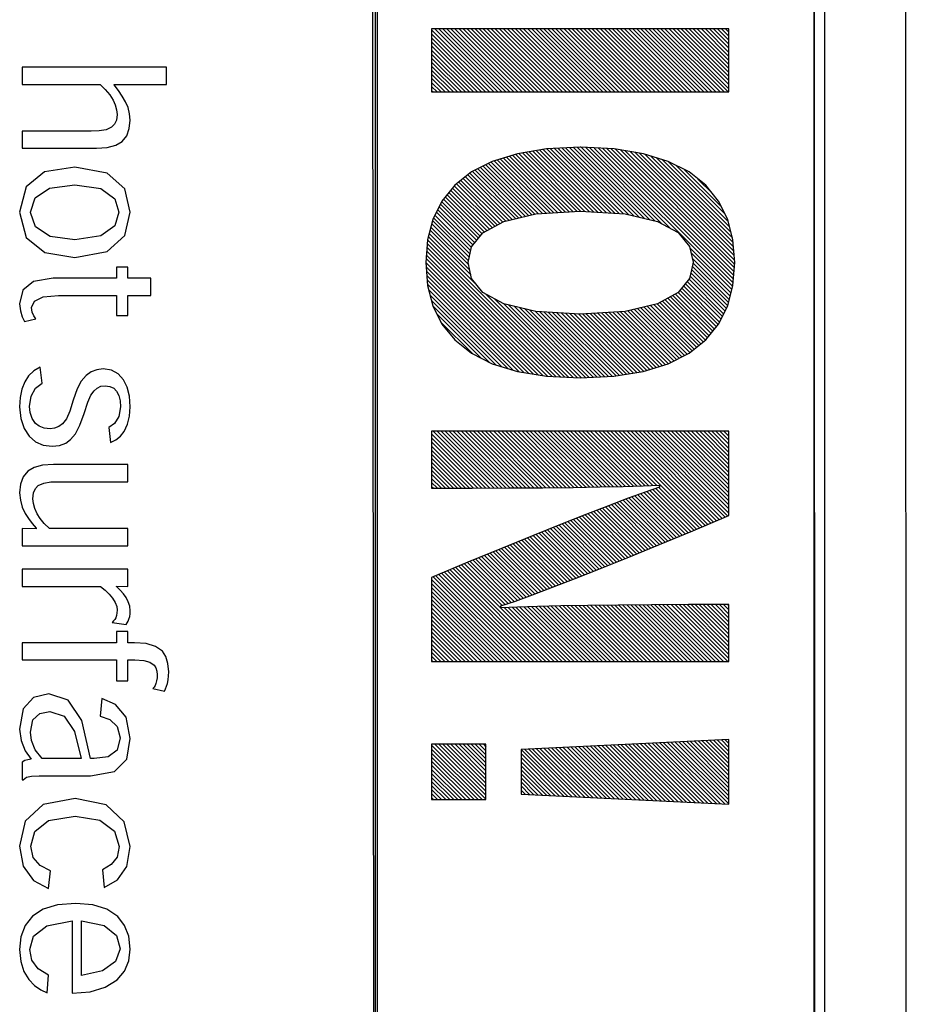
# Model space of a CAD drawing. Extents: x -841 to -216, y -127 to 601.
# Tile 86 of 201: x -401 to -392, y 177 to 188. Entities that reach past the tile are written whole.
import ezdxf

# ---------------------------------------------------------------- set-up
doc = ezdxf.new("R2010")
doc.units = 0
doc.header["$LTSCALE"] = 23.1
doc.layers.add('HEATSINK_AM_0', color=7, linetype='CONTINUOUS')

msp = doc.modelspace()

# ---------------------------------------------------------------- linework, layer by layer
at = {"layer": 'HEATSINK_AM_0', "color": 7}
for p, q in [((-391.758, 160.899), (-391.765, 207.399)), ((-397.568, 161.896), (-397.612, 206.405)), ((-397.568, 206.399), (-397.568, 161.896)), ((-397.548, 206.357), (-397.548, 161.853)), ((-392.758, 161.899), (-392.765, 206.399)), ((-392.765, 161.896), (-392.765, 206.399)), ((-392.653, 206.405), (-392.653, 161.895)), ((-393.699, 187.507), (-396.951, 187.507)), ((-396.951, 187.507), (-396.951, 186.817)), ((-396.951, 187.497), (-396.271, 186.817)), ((-396.917, 187.507), (-396.227, 186.817)), ((-396.872, 187.507), (-396.183, 186.817)), ((-396.828, 187.507), (-396.139, 186.817)), ((-396.784, 187.507), (-396.095, 186.817)), ((-396.74, 187.507), (-396.05, 186.817)), ((-396.696, 187.507), (-396.006, 186.817)), ((-396.651, 187.507), (-395.962, 186.817)), ((-396.607, 187.507), (-395.918, 186.817)), ((-396.563, 187.507), (-395.874, 186.817)), ((-396.519, 187.507), (-395.829, 186.817)), ((-396.475, 187.507), (-395.785, 186.817)), ((-396.43, 187.507), (-395.741, 186.817)), ((-396.386, 187.507), (-395.697, 186.817)), ((-396.342, 187.507), (-395.653, 186.817)), ((-396.298, 187.507), (-395.608, 186.817)), ((-396.254, 187.507), (-395.564, 186.817)), ((-396.21, 187.507), (-395.52, 186.817)), ((-396.165, 187.507), (-395.476, 186.817)), ((-396.121, 187.507), (-395.432, 186.817)), ((-396.077, 187.507), (-395.387, 186.817)), ((-396.033, 187.507), (-395.343, 186.817)), ((-395.989, 187.507), (-395.299, 186.817)), ((-395.944, 187.507), (-395.255, 186.817)), ((-395.9, 187.507), (-395.211, 186.817)), ((-395.856, 187.507), (-395.166, 186.817)), ((-395.812, 187.507), (-395.122, 186.817)), ((-395.768, 187.507), (-395.078, 186.817)), ((-395.723, 187.507), (-395.034, 186.817)), ((-395.679, 187.507), (-394.99, 186.817)), ((-395.635, 187.507), (-394.945, 186.817)), ((-395.591, 187.507), (-394.901, 186.817)), ((-395.547, 187.507), (-394.857, 186.817)), ((-395.502, 187.507), (-394.813, 186.817)), ((-395.458, 187.507), (-394.769, 186.817)), ((-395.414, 187.507), (-394.725, 186.817)), ((-395.37, 187.507), (-394.68, 186.817)), ((-395.326, 187.507), (-394.636, 186.817)), ((-395.281, 187.507), (-394.592, 186.817)), ((-395.237, 187.507), (-394.548, 186.817)), ((-395.193, 187.507), (-394.504, 186.817)), ((-395.149, 187.507), (-394.459, 186.817)), ((-395.105, 187.507), (-394.415, 186.817)), ((-395.06, 187.507), (-394.371, 186.817)), ((-395.016, 187.507), (-394.327, 186.817)), ((-394.972, 187.507), (-394.283, 186.817)), ((-394.928, 187.507), (-394.238, 186.817)), ((-394.884, 187.507), (-394.194, 186.817)), ((-394.839, 187.507), (-394.15, 186.817)), ((-394.795, 187.507), (-394.106, 186.817)), ((-394.751, 187.507), (-394.062, 186.817)), ((-394.707, 187.507), (-394.017, 186.817)), ((-394.663, 187.507), (-393.973, 186.817)), ((-394.619, 187.507), (-393.929, 186.817)), ((-394.574, 187.507), (-393.885, 186.817)), ((-394.53, 187.507), (-393.841, 186.817)), ((-394.486, 187.507), (-393.796, 186.817)), ((-394.442, 187.507), (-393.752, 186.817)), ((-394.398, 187.507), (-393.708, 186.817)), ((-394.353, 187.507), (-393.699, 186.853)), ((-394.309, 187.507), (-393.699, 186.897)), ((-394.265, 187.507), (-393.699, 186.941)), ((-394.221, 187.507), (-393.699, 186.985)), ((-394.177, 187.507), (-393.699, 187.03)), ((-394.132, 187.507), (-393.699, 187.074)), ((-394.088, 187.507), (-393.699, 187.118)), ((-394.044, 187.507), (-393.699, 187.162)), ((-394, 187.507), (-393.699, 187.206)), ((-393.956, 187.507), (-393.699, 187.25)), ((-393.911, 187.507), (-393.699, 187.295)), ((-393.867, 187.507), (-393.699, 187.339)), ((-393.823, 187.507), (-393.699, 187.383)), ((-393.779, 187.507), (-393.699, 187.427)), ((-393.735, 187.507), (-393.699, 187.471)), ((-393.699, 186.817), (-393.699, 187.507)), ((-396.951, 187.453), (-396.316, 186.817)), ((-396.951, 187.409), (-396.36, 186.817)), ((-396.951, 187.364), (-396.404, 186.817)), ((-396.951, 187.32), (-396.448, 186.817)), ((-396.951, 187.276), (-396.492, 186.817)), ((-396.951, 187.232), (-396.536, 186.817)), ((-396.951, 187.188), (-396.581, 186.817)), ((-399.85, 187.087), (-401.431, 187.087)), ((-401.431, 187.087), (-401.431, 186.9)), ((-399.85, 186.9), (-399.85, 187.087)), ((-396.951, 187.143), (-396.625, 186.817)), ((-396.951, 187.099), (-396.669, 186.817)), ((-396.951, 187.055), (-396.713, 186.817)), ((-396.951, 187.011), (-396.757, 186.817)), ((-396.951, 186.967), (-396.802, 186.817)), ((-401.431, 186.9), (-400.578, 186.9)), ((-400.578, 186.9), (-400.522, 186.845)), ((-400.522, 186.845), (-400.473, 186.785)), ((-400.423, 186.9), (-399.85, 186.9)), ((-400.423, 186.894), (-400.423, 186.9)), ((-400.377, 186.834), (-400.423, 186.894)), ((-400.335, 186.772), (-400.377, 186.834)), ((-396.951, 186.922), (-396.846, 186.817)), ((-396.951, 186.878), (-396.89, 186.817)), ((-396.951, 186.834), (-396.934, 186.817)), ((-400.473, 186.785), (-400.436, 186.727)), ((-400.436, 186.727), (-400.412, 186.675)), ((-400.3, 186.709), (-400.335, 186.772)), ((-396.951, 186.817), (-393.699, 186.817)), ((-400.412, 186.675), (-400.397, 186.623)), ((-400.397, 186.623), (-400.392, 186.571)), ((-400.272, 186.646), (-400.3, 186.709)), ((-400.255, 186.579), (-400.272, 186.646)), ((-400.4, 186.51), (-400.421, 186.464)), ((-400.392, 186.571), (-400.4, 186.51)), ((-400.258, 186.416), (-400.248, 186.51)), ((-400.248, 186.51), (-400.255, 186.579)), ((-400.512, 186.404), (-400.589, 186.392)), ((-400.452, 186.431), (-400.512, 186.404)), ((-400.421, 186.464), (-400.452, 186.431)), ((-400.287, 186.336), (-400.258, 186.416)), ((-400.676, 186.389), (-401.431, 186.389)), ((-401.431, 186.389), (-401.431, 186.201)), ((-400.589, 186.392), (-400.676, 186.389)), ((-400.338, 186.275), (-400.287, 186.336)), ((-401.431, 186.201), (-400.618, 186.201)), ((-400.618, 186.201), (-400.499, 186.209)), ((-400.499, 186.209), (-400.407, 186.234)), ((-400.407, 186.234), (-400.338, 186.275)), ((-395.693, 186.194), (-396.013, 186.142)), ((-395.73, 186.188), (-395.039, 185.497)), ((-395.325, 186.212), (-395.693, 186.194)), ((-395.692, 186.194), (-394.992, 185.494)), ((-395.65, 186.196), (-394.945, 185.491)), ((-395.608, 186.198), (-394.898, 185.488)), ((-395.566, 186.2), (-394.851, 185.485)), ((-395.523, 186.202), (-394.798, 185.476)), ((-395.481, 186.204), (-394.74, 185.463)), ((-395.439, 186.206), (-394.682, 185.449)), ((-395.397, 186.208), (-394.625, 185.436)), ((-395.355, 186.21), (-394.567, 185.422)), ((-395.32, 186.212), (-395.325, 186.212)), ((-394.953, 186.194), (-395.32, 186.212)), ((-395.312, 186.211), (-394.509, 185.409)), ((-395.265, 186.209), (-394.432, 185.376)), ((-395.219, 186.207), (-394.337, 185.325)), ((-395.172, 186.204), (-393.657, 184.69)), ((-395.126, 186.202), (-393.652, 184.729)), ((-395.079, 186.2), (-393.649, 184.77)), ((-395.033, 186.198), (-393.646, 184.811)), ((-394.987, 186.196), (-393.643, 184.852)), ((-394.634, 186.142), (-394.953, 186.194)), ((-394.938, 186.192), (-393.639, 184.893)), ((-394.886, 186.183), (-393.636, 184.934)), ((-396.013, 186.142), (-396.287, 186.058)), ((-396.201, 186.084), (-395.613, 185.496)), ((-396.167, 186.095), (-395.572, 185.499)), ((-396.133, 186.105), (-395.53, 185.501)), ((-396.1, 186.115), (-395.488, 185.504)), ((-396.066, 186.126), (-395.447, 185.507)), ((-396.032, 186.136), (-395.405, 185.509)), ((-395.997, 186.145), (-395.363, 185.512)), ((-395.958, 186.151), (-395.321, 185.514)), ((-395.92, 186.157), (-395.274, 185.511)), ((-395.882, 186.163), (-395.227, 185.508)), ((-395.844, 186.169), (-395.18, 185.505)), ((-395.806, 186.176), (-395.133, 185.503)), ((-395.768, 186.182), (-395.086, 185.5)), ((-394.833, 186.174), (-393.637, 184.979)), ((-394.78, 186.166), (-393.641, 185.027)), ((-394.727, 186.157), (-393.645, 185.075)), ((-394.675, 186.149), (-393.648, 185.122)), ((-394.362, 186.058), (-394.634, 186.142)), ((-394.619, 186.138), (-393.652, 185.17)), ((-394.555, 186.118), (-393.66, 185.223)), ((-394.491, 186.098), (-393.676, 185.283)), ((-394.427, 186.078), (-393.691, 185.342)), ((-400.853, 185.995), (-401.185, 185.942)), ((-400.5, 185.93), (-400.853, 185.995)), ((-396.287, 186.058), (-396.515, 185.942)), ((-396.447, 185.976), (-395.927, 185.457)), ((-396.417, 185.991), (-395.892, 185.465)), ((-396.388, 186.006), (-395.856, 185.474)), ((-396.359, 186.021), (-395.82, 185.482)), ((-396.33, 186.036), (-395.78, 185.486)), ((-396.3, 186.051), (-395.738, 185.489)), ((-396.268, 186.063), (-395.697, 185.491)), ((-396.235, 186.074), (-395.655, 185.494)), ((-394.363, 186.058), (-393.707, 185.402)), ((-394.134, 185.942), (-394.362, 186.058)), ((-394.274, 186.013), (-393.74, 185.479)), ((-394.184, 185.967), (-393.783, 185.566)), ((-401.185, 185.942), (-401.388, 185.778)), ((-400.307, 185.756), (-400.5, 185.93)), ((-396.515, 185.942), (-396.698, 185.797)), ((-396.606, 185.87), (-396.142, 185.406)), ((-396.581, 185.89), (-396.106, 185.415)), ((-396.556, 185.909), (-396.071, 185.423)), ((-396.532, 185.929), (-396.035, 185.432)), ((-396.505, 185.947), (-395.999, 185.44)), ((-396.476, 185.962), (-395.963, 185.449)), ((-393.951, 185.797), (-394.134, 185.942)), ((-394.037, 185.865), (-393.876, 185.703)), ((-401.388, 185.778), (-401.458, 185.501)), ((-401.289, 185.659), (-401.133, 185.764)), ((-401.133, 185.764), (-400.855, 185.803)), ((-400.855, 185.803), (-400.571, 185.76)), ((-400.571, 185.76), (-400.418, 185.65)), ((-400.248, 185.501), (-400.307, 185.756)), ((-396.698, 185.797), (-396.839, 185.624)), ((-396.723, 185.766), (-396.289, 185.333)), ((-396.703, 185.791), (-396.26, 185.348)), ((-396.68, 185.811), (-396.232, 185.364)), ((-396.655, 185.831), (-396.203, 185.379)), ((-396.63, 185.85), (-396.174, 185.395)), ((-393.811, 185.624), (-393.951, 185.797)), ((-401.339, 185.501), (-401.289, 185.659)), ((-400.418, 185.65), (-400.372, 185.501)), ((-396.822, 185.644), (-396.419, 185.241)), ((-396.802, 185.669), (-396.399, 185.266)), ((-396.782, 185.693), (-396.375, 185.286)), ((-396.762, 185.718), (-396.346, 185.301)), ((-396.743, 185.742), (-396.318, 185.317)), ((-396.839, 185.624), (-396.938, 185.424)), ((-396.87, 185.56), (-396.478, 185.168)), ((-396.855, 185.59), (-396.458, 185.192)), ((-396.841, 185.619), (-396.438, 185.217)), ((-393.712, 185.424), (-393.811, 185.624)), ((-401.458, 185.501), (-401.387, 185.227)), ((-401.339, 185.499), (-401.339, 185.501)), ((-401.285, 185.342), (-401.339, 185.499)), ((-400.372, 185.501), (-400.417, 185.353)), ((-400.307, 185.247), (-400.248, 185.501)), ((-396.929, 185.442), (-396.53, 185.043)), ((-396.914, 185.471), (-396.522, 185.08)), ((-396.899, 185.501), (-396.514, 185.116)), ((-396.885, 185.53), (-396.497, 185.143)), ((-396.161, 185.402), (-395.812, 185.484)), ((-395.812, 185.484), (-395.324, 185.514)), ((-395.324, 185.514), (-394.832, 185.484)), ((-394.832, 185.484), (-394.481, 185.402)), ((-401.125, 185.238), (-401.285, 185.342)), ((-400.417, 185.353), (-400.571, 185.243)), ((-396.938, 185.424), (-396.996, 185.199)), ((-396.959, 185.34), (-396.544, 184.925)), ((-396.95, 185.375), (-396.546, 184.97)), ((-396.941, 185.41), (-396.538, 185.007)), ((-396.389, 185.278), (-396.161, 185.402)), ((-394.481, 185.402), (-394.252, 185.279)), ((-393.654, 185.199), (-393.712, 185.424)), ((-401.387, 185.227), (-401.182, 185.063)), ((-400.855, 185.2), (-401.125, 185.238)), ((-400.571, 185.243), (-400.855, 185.2)), ((-400.5, 185.073), (-400.307, 185.247)), ((-396.987, 185.235), (-396.445, 184.692)), ((-396.978, 185.27), (-396.52, 184.812)), ((-396.968, 185.305), (-396.532, 184.869)), ((-396.513, 185.124), (-396.389, 185.278)), ((-394.252, 185.279), (-394.128, 185.127)), ((-396.996, 185.199), (-397.015, 184.951)), ((-397.002, 185.118), (-395.587, 183.702)), ((-396.999, 185.159), (-395.541, 183.7)), ((-396.996, 185.2), (-395.494, 183.698)), ((-396.55, 184.951), (-396.513, 185.124)), ((-394.128, 185.127), (-394.091, 184.955)), ((-394.126, 185.114), (-393.667, 184.655)), ((-393.635, 184.951), (-393.654, 185.199)), ((-401.182, 185.063), (-400.855, 185.008)), ((-400.855, 185.008), (-400.853, 185.008)), ((-400.853, 185.008), (-400.5, 185.073)), ((-397.009, 185.036), (-395.68, 183.707)), ((-397.005, 185.077), (-395.633, 183.705)), ((-394.113, 185.057), (-393.676, 184.62)), ((-394.101, 185), (-393.685, 184.584)), ((-400.274, 184.901), (-400.4, 184.901)), ((-400.4, 184.901), (-400.4, 184.779)), ((-400.274, 184.779), (-400.274, 184.901)), ((-397.015, 184.953), (-395.784, 183.722)), ((-397.015, 184.951), (-396.996, 184.702)), ((-397.012, 184.995), (-395.731, 183.714)), ((-397.012, 184.906), (-395.836, 183.731)), ((-396.513, 184.777), (-396.55, 184.951)), ((-394.091, 184.951), (-394.128, 184.777)), ((-394.1, 184.911), (-393.703, 184.514)), ((-394.093, 184.948), (-393.694, 184.549)), ((-394.091, 184.955), (-394.091, 184.951)), ((-393.654, 184.702), (-393.635, 184.951)), ((-397.008, 184.858), (-395.889, 183.739)), ((-397.004, 184.81), (-395.942, 183.748)), ((-394.123, 184.802), (-393.741, 184.42)), ((-394.116, 184.838), (-393.726, 184.449)), ((-394.108, 184.875), (-393.712, 184.479)), ((-401.305, 184.745), (-401.422, 184.649)), ((-401.091, 184.779), (-401.305, 184.745)), ((-400.4, 184.779), (-401.091, 184.779)), ((-400.023, 184.779), (-400.274, 184.779)), ((-400.023, 184.591), (-400.023, 184.779)), ((-397.001, 184.762), (-395.994, 183.756)), ((-396.997, 184.715), (-396.054, 183.772)), ((-396.996, 184.702), (-396.938, 184.478)), ((-396.389, 184.623), (-396.513, 184.777)), ((-394.128, 184.777), (-394.252, 184.623)), ((-394.194, 184.696), (-393.8, 184.301)), ((-394.174, 184.72), (-393.785, 184.331)), ((-394.154, 184.745), (-393.77, 184.361)), ((-394.135, 184.769), (-393.756, 184.39)), ((-393.712, 184.478), (-393.654, 184.702)), ((-401.422, 184.649), (-401.458, 184.499)), ((-401.296, 184.53), (-401.199, 184.575)), ((-401.199, 184.575), (-401.033, 184.591)), ((-401.033, 184.591), (-400.4, 184.591)), ((-400.4, 184.591), (-400.4, 184.373)), ((-400.274, 184.591), (-400.023, 184.591)), ((-400.274, 184.373), (-400.274, 184.591)), ((-396.984, 184.658), (-396.118, 183.792)), ((-396.969, 184.598), (-396.182, 183.812)), ((-396.161, 184.499), (-396.389, 184.623)), ((-396.359, 184.607), (-395.448, 183.696)), ((-394.252, 184.623), (-394.481, 184.499)), ((-394.339, 184.576), (-393.914, 184.151)), ((-394.311, 184.592), (-393.894, 184.175)), ((-394.282, 184.607), (-393.875, 184.2)), ((-394.253, 184.623), (-393.855, 184.224)), ((-394.233, 184.647), (-393.835, 184.249)), ((-394.214, 184.671), (-393.815, 184.273)), ((-401.458, 184.499), (-401.449, 184.422)), ((-401.328, 184.459), (-401.296, 184.53)), ((-396.953, 184.538), (-396.246, 183.831)), ((-396.938, 184.479), (-396.32, 183.861)), ((-396.938, 184.478), (-396.839, 184.278)), ((-396.262, 184.554), (-395.401, 183.694)), ((-396.165, 184.502), (-395.355, 183.691)), ((-395.812, 184.417), (-396.161, 184.499)), ((-396.106, 184.486), (-395.31, 183.691)), ((-396.048, 184.473), (-395.268, 183.693)), ((-395.99, 184.459), (-395.226, 183.695)), ((-394.481, 184.499), (-394.832, 184.417)), ((-394.626, 184.465), (-394.127, 183.966)), ((-394.591, 184.474), (-394.102, 183.985)), ((-394.555, 184.482), (-394.078, 184.005)), ((-394.519, 184.491), (-394.053, 184.025)), ((-394.483, 184.499), (-394.028, 184.044)), ((-394.454, 184.514), (-394.004, 184.064)), ((-394.425, 184.53), (-393.979, 184.083)), ((-394.397, 184.545), (-393.954, 184.103)), ((-394.368, 184.561), (-393.934, 184.127)), ((-393.811, 184.278), (-393.712, 184.478)), ((-401.449, 184.422), (-401.43, 184.358)), ((-401.43, 184.358), (-401.406, 184.305)), ((-401.32, 184.409), (-401.328, 184.459)), ((-401.302, 184.368), (-401.32, 184.409)), ((-401.282, 184.337), (-401.302, 184.368)), ((-400.4, 184.373), (-400.274, 184.373)), ((-396.895, 184.392), (-396.409, 183.906)), ((-395.932, 184.446), (-395.184, 183.697)), ((-395.875, 184.432), (-395.141, 183.699)), ((-395.817, 184.418), (-395.099, 183.701)), ((-395.324, 184.387), (-395.812, 184.417)), ((-395.769, 184.415), (-395.057, 183.703)), ((-395.722, 184.412), (-395.015, 183.705)), ((-395.675, 184.409), (-394.973, 183.707)), ((-395.628, 184.406), (-394.933, 183.711)), ((-395.581, 184.403), (-394.895, 183.717)), ((-395.534, 184.4), (-394.857, 183.724)), ((-395.486, 184.397), (-394.819, 183.73)), ((-395.439, 184.394), (-394.781, 183.736)), ((-395.392, 184.392), (-394.743, 183.742)), ((-395.345, 184.389), (-394.705, 183.748)), ((-394.832, 184.417), (-395.324, 184.387)), ((-395.301, 184.389), (-394.667, 183.754)), ((-395.259, 184.391), (-394.63, 183.761)), ((-395.218, 184.394), (-394.596, 183.772)), ((-395.176, 184.396), (-394.562, 183.782)), ((-395.134, 184.399), (-394.528, 183.793)), ((-395.093, 184.401), (-394.495, 183.803)), ((-395.051, 184.404), (-394.461, 183.814)), ((-395.009, 184.406), (-394.427, 183.824)), ((-394.968, 184.409), (-394.393, 183.834)), ((-394.926, 184.412), (-394.36, 183.845)), ((-394.884, 184.414), (-394.331, 183.86)), ((-394.843, 184.417), (-394.301, 183.875)), ((-394.806, 184.423), (-394.272, 183.89)), ((-394.77, 184.432), (-394.243, 183.905)), ((-394.734, 184.44), (-394.213, 183.92)), ((-394.698, 184.449), (-394.184, 183.935)), ((-394.662, 184.457), (-394.155, 183.95)), ((-401.406, 184.305), (-401.282, 184.337)), ((-396.852, 184.304), (-396.499, 183.952)), ((-396.839, 184.278), (-396.698, 184.105)), ((-393.952, 184.105), (-393.811, 184.278)), ((-396.706, 184.114), (-396.69, 184.098)), ((-396.698, 184.105), (-396.515, 183.959)), ((-394.135, 183.959), (-393.952, 184.105)), ((-396.515, 183.959), (-396.287, 183.844)), ((-394.363, 183.844), (-394.135, 183.959)), ((-396.287, 183.844), (-396.013, 183.759)), ((-394.636, 183.759), (-394.363, 183.844)), ((-401.361, 183.713), (-401.403, 183.647)), ((-401.303, 183.767), (-401.361, 183.713)), ((-401.232, 183.809), (-401.303, 183.767)), ((-401.212, 183.633), (-401.232, 183.809)), ((-400.731, 183.716), (-400.785, 183.655)), ((-400.675, 183.756), (-400.731, 183.716)), ((-400.612, 183.78), (-400.675, 183.756)), ((-400.545, 183.788), (-400.612, 183.78)), ((-400.454, 183.774), (-400.545, 183.788)), ((-400.379, 183.733), (-400.454, 183.774)), ((-400.321, 183.67), (-400.379, 183.733)), ((-396.013, 183.759), (-395.693, 183.708)), ((-395.693, 183.708), (-395.325, 183.69)), ((-395.325, 183.69), (-394.956, 183.708)), ((-394.956, 183.708), (-394.636, 183.759)), ((-401.403, 183.647), (-401.434, 183.567)), ((-401.285, 183.579), (-401.212, 183.633)), ((-400.785, 183.655), (-400.829, 183.569)), ((-400.609, 183.579), (-400.568, 183.598)), ((-400.568, 183.598), (-400.524, 183.604)), ((-400.524, 183.604), (-400.472, 183.597)), ((-400.281, 183.59), (-400.321, 183.67)), ((-401.434, 183.567), (-401.452, 183.475)), ((-401.35, 183.378), (-401.333, 183.492)), ((-401.333, 183.492), (-401.285, 183.579)), ((-400.829, 183.569), (-400.872, 183.446)), ((-400.712, 183.426), (-400.68, 183.5)), ((-400.68, 183.5), (-400.644, 183.548)), ((-400.644, 183.548), (-400.609, 183.579)), ((-400.472, 183.597), (-400.429, 183.577)), ((-400.429, 183.577), (-400.397, 183.546)), ((-400.397, 183.546), (-400.374, 183.497)), ((-400.374, 183.497), (-400.36, 183.438)), ((-400.257, 183.492), (-400.281, 183.59)), ((-400.248, 183.373), (-400.257, 183.492)), ((-401.452, 183.475), (-401.458, 183.373)), ((-400.872, 183.446), (-400.909, 183.325)), ((-400.753, 183.302), (-400.712, 183.426)), ((-400.36, 183.438), (-400.356, 183.374)), ((-401.458, 183.373), (-401.445, 183.246)), ((-401.343, 183.31), (-401.35, 183.378)), ((-401.322, 183.246), (-401.343, 183.31)), ((-400.909, 183.325), (-400.945, 183.243)), ((-400.799, 183.172), (-400.753, 183.302)), ((-400.356, 183.374), (-400.374, 183.266)), ((-400.256, 183.272), (-400.248, 183.373)), ((-401.445, 183.246), (-401.41, 183.138)), ((-401.286, 183.192), (-401.322, 183.246)), ((-401.245, 183.161), (-401.286, 183.192)), ((-400.988, 183.189), (-401.03, 183.158)), ((-400.945, 183.243), (-400.988, 183.189)), ((-400.846, 183.08), (-400.799, 183.172)), ((-400.421, 183.191), (-400.483, 183.148)), ((-400.374, 183.266), (-400.421, 183.191)), ((-400.314, 183.105), (-400.277, 183.183)), ((-400.277, 183.183), (-400.256, 183.272)), ((-401.41, 183.138), (-401.355, 183.053)), ((-401.191, 183.141), (-401.245, 183.161)), ((-401.124, 183.134), (-401.191, 183.141)), ((-401.076, 183.14), (-401.124, 183.134)), ((-401.03, 183.158), (-401.076, 183.14)), ((-400.9, 183.016), (-400.846, 183.08)), ((-400.483, 183.148), (-400.464, 182.983)), ((-400.355, 183.054), (-400.314, 183.105)), ((-393.699, 183.106), (-396.951, 183.106)), ((-396.951, 183.106), (-396.951, 182.484)), ((-396.951, 183.078), (-396.359, 182.485)), ((-396.935, 183.106), (-396.315, 182.485)), ((-396.891, 183.106), (-396.271, 182.486)), ((-396.846, 183.106), (-396.227, 182.486)), ((-396.802, 183.106), (-396.183, 182.486)), ((-396.758, 183.106), (-396.139, 182.486)), ((-396.714, 183.106), (-396.095, 182.486)), ((-396.67, 183.106), (-396.051, 182.487)), ((-396.625, 183.106), (-396.007, 182.487)), ((-396.581, 183.106), (-395.963, 182.487)), ((-396.537, 183.106), (-395.919, 182.488)), ((-396.493, 183.106), (-395.875, 182.488)), ((-396.449, 183.106), (-395.831, 182.488)), ((-396.404, 183.106), (-395.787, 182.489)), ((-396.36, 183.106), (-395.744, 182.489)), ((-396.316, 183.106), (-395.7, 182.489)), ((-396.272, 183.106), (-395.656, 182.49)), ((-396.228, 183.106), (-395.612, 182.49)), ((-396.183, 183.106), (-395.569, 182.491)), ((-396.139, 183.106), (-395.525, 182.491)), ((-396.095, 183.106), (-395.481, 182.492)), ((-396.051, 183.106), (-395.438, 182.492)), ((-396.007, 183.106), (-395.394, 182.493)), ((-395.962, 183.106), (-395.35, 182.493)), ((-395.918, 183.106), (-395.307, 182.494)), ((-395.874, 183.106), (-395.263, 182.495)), ((-395.83, 183.106), (-395.22, 182.496)), ((-395.786, 183.106), (-395.176, 182.496)), ((-395.742, 183.106), (-395.133, 182.497)), ((-395.697, 183.106), (-395.089, 182.498)), ((-395.653, 183.106), (-395.046, 182.499)), ((-395.609, 183.106), (-395.003, 182.499)), ((-395.565, 183.106), (-394.96, 182.5)), ((-395.521, 183.106), (-394.916, 182.501)), ((-395.476, 183.106), (-394.873, 182.502)), ((-395.432, 183.106), (-394.83, 182.503)), ((-395.388, 183.106), (-394.787, 182.505)), ((-395.344, 183.106), (-394.744, 182.506)), ((-395.3, 183.106), (-394.701, 182.507)), ((-395.255, 183.106), (-394.658, 182.508)), ((-395.211, 183.106), (-394.615, 182.51)), ((-395.167, 183.106), (-394.573, 182.511)), ((-395.123, 183.106), (-394.53, 182.513)), ((-395.079, 183.106), (-394.488, 182.515)), ((-395.034, 183.106), (-393.991, 182.062)), ((-394.99, 183.106), (-393.959, 182.075)), ((-394.946, 183.106), (-393.928, 182.088)), ((-394.902, 183.106), (-393.897, 182.101)), ((-394.858, 183.106), (-393.866, 182.114)), ((-394.813, 183.106), (-393.835, 182.127)), ((-394.769, 183.106), (-393.804, 182.14)), ((-394.725, 183.106), (-393.773, 182.153)), ((-394.681, 183.106), (-393.741, 182.166)), ((-394.637, 183.106), (-393.71, 182.179)), ((-394.592, 183.106), (-393.699, 182.212)), ((-394.548, 183.106), (-393.699, 182.257)), ((-394.504, 183.106), (-393.699, 182.301)), ((-394.46, 183.106), (-393.699, 182.345)), ((-394.416, 183.106), (-393.699, 182.389)), ((-394.371, 183.106), (-393.699, 182.433)), ((-394.327, 183.106), (-393.699, 182.478)), ((-394.283, 183.106), (-393.699, 182.522)), ((-394.239, 183.106), (-393.699, 182.566)), ((-394.195, 183.106), (-393.699, 182.61)), ((-394.151, 183.106), (-393.699, 182.654)), ((-394.106, 183.106), (-393.699, 182.698)), ((-394.062, 183.106), (-393.699, 182.743)), ((-394.018, 183.106), (-393.699, 182.787)), ((-393.974, 183.106), (-393.699, 182.831)), ((-393.93, 183.106), (-393.699, 182.875)), ((-393.885, 183.106), (-393.699, 182.919)), ((-393.841, 183.106), (-393.699, 182.964)), ((-393.797, 183.106), (-393.699, 183.008)), ((-393.753, 183.106), (-393.699, 183.052)), ((-393.709, 183.106), (-393.699, 183.096)), ((-393.699, 182.184), (-393.699, 183.106)), ((-401.355, 183.053), (-401.283, 182.991)), ((-401.283, 182.991), (-401.2, 182.955)), ((-401.2, 182.955), (-401.102, 182.943)), ((-401.102, 182.943), (-401.021, 182.952)), ((-401.021, 182.952), (-400.954, 182.977)), ((-400.954, 182.977), (-400.9, 183.016)), ((-400.464, 182.983), (-400.405, 183.013)), ((-400.405, 183.013), (-400.355, 183.054)), ((-396.951, 183.033), (-396.403, 182.485)), ((-396.951, 182.989), (-396.447, 182.485)), ((-396.951, 182.945), (-396.491, 182.485)), ((-396.951, 182.901), (-396.535, 182.485)), ((-396.951, 182.857), (-396.579, 182.485)), ((-401.089, 182.743), (-401.208, 182.735)), ((-400.274, 182.743), (-401.089, 182.743)), ((-400.274, 182.555), (-400.274, 182.743)), ((-396.951, 182.812), (-396.623, 182.485)), ((-396.951, 182.768), (-396.667, 182.484)), ((-401.368, 182.669), (-401.419, 182.607)), ((-401.299, 182.71), (-401.368, 182.669)), ((-401.208, 182.735), (-401.299, 182.71)), ((-396.951, 182.724), (-396.711, 182.484)), ((-396.951, 182.68), (-396.755, 182.484)), ((-396.951, 182.636), (-396.8, 182.484)), ((-401.448, 182.526), (-401.458, 182.432)), ((-401.419, 182.607), (-401.448, 182.526)), ((-401.254, 182.512), (-401.194, 182.54)), ((-401.194, 182.54), (-401.117, 182.552)), ((-401.117, 182.552), (-401.029, 182.555)), ((-401.029, 182.555), (-400.274, 182.555)), ((-396.951, 182.591), (-396.844, 182.484)), ((-396.951, 182.547), (-396.888, 182.484)), ((-401.458, 182.432), (-401.45, 182.353)), ((-401.314, 182.369), (-401.305, 182.433)), ((-401.305, 182.433), (-401.284, 182.48)), ((-401.284, 182.48), (-401.254, 182.512)), ((-396.951, 182.503), (-396.932, 182.484)), ((-396.951, 182.484), (-396.508, 182.485)), ((-396.508, 182.485), (-396.102, 182.486)), ((-396.102, 182.486), (-395.734, 182.489)), ((-395.734, 182.489), (-395.402, 182.493)), ((-395.402, 182.493), (-395.109, 182.497)), ((-395.109, 182.497), (-394.854, 182.503)), ((-394.854, 182.503), (-394.637, 182.509)), ((-394.614, 182.441), (-394.8, 182.373)), ((-394.662, 182.423), (-394.209, 181.971)), ((-394.637, 182.509), (-394.458, 182.516)), ((-394.629, 182.435), (-394.178, 181.984)), ((-394.458, 182.494), (-394.614, 182.441)), ((-394.596, 182.447), (-394.146, 181.997)), ((-394.564, 182.458), (-394.115, 182.01)), ((-394.531, 182.469), (-394.084, 182.023)), ((-394.498, 182.48), (-394.053, 182.036)), ((-394.465, 182.492), (-394.022, 182.049)), ((-394.458, 182.516), (-394.458, 182.494)), ((-401.45, 182.353), (-401.43, 182.277)), ((-401.308, 182.316), (-401.314, 182.369)), ((-401.293, 182.26), (-401.308, 182.316)), ((-394.8, 182.373), (-395.016, 182.292)), ((-394.952, 182.316), (-394.49, 181.855)), ((-394.92, 182.328), (-394.459, 181.867)), ((-394.888, 182.34), (-394.428, 181.88)), ((-394.856, 182.352), (-394.397, 181.893)), ((-394.824, 182.364), (-394.365, 181.906)), ((-394.791, 182.376), (-394.334, 181.919)), ((-394.759, 182.388), (-394.303, 181.932)), ((-394.726, 182.4), (-394.272, 181.945)), ((-394.694, 182.412), (-394.24, 181.958)), ((-401.43, 182.277), (-401.398, 182.206)), ((-401.398, 182.206), (-401.362, 182.151)), ((-401.268, 182.204), (-401.293, 182.26)), ((-401.233, 182.151), (-401.268, 182.204)), ((-395.016, 182.292), (-395.264, 182.196)), ((-395.239, 182.205), (-394.773, 181.739)), ((-395.207, 182.218), (-394.741, 181.752)), ((-395.175, 182.23), (-394.71, 181.765)), ((-395.144, 182.243), (-394.679, 181.778)), ((-395.112, 182.255), (-394.647, 181.79)), ((-395.08, 182.267), (-394.616, 181.803)), ((-395.048, 182.28), (-394.585, 181.816)), ((-395.016, 182.292), (-394.553, 181.829)), ((-394.984, 182.304), (-394.522, 181.842)), ((-401.362, 182.151), (-401.321, 182.098)), ((-401.321, 182.098), (-401.278, 182.047)), ((-401.188, 182.096), (-401.233, 182.151)), ((-401.132, 182.042), (-401.188, 182.096)), ((-395.264, 182.196), (-395.541, 182.086)), ((-395.524, 182.093), (-395.056, 181.625)), ((-395.493, 182.105), (-395.025, 181.638)), ((-395.461, 182.118), (-394.993, 181.65)), ((-395.429, 182.13), (-394.962, 181.663)), ((-395.398, 182.143), (-394.93, 181.676)), ((-395.366, 182.156), (-394.899, 181.688)), ((-395.334, 182.168), (-394.867, 181.701)), ((-395.303, 182.181), (-394.836, 181.714)), ((-395.271, 182.193), (-394.804, 181.726)), ((-394.093, 182.019), (-393.699, 182.184)), ((-401.278, 182.039), (-401.431, 182.042)), ((-401.431, 182.042), (-401.431, 181.854)), ((-401.278, 182.047), (-401.278, 182.039)), ((-400.274, 182.042), (-401.132, 182.042)), ((-400.274, 181.854), (-400.274, 182.042)), ((-395.541, 182.086), (-395.849, 181.962)), ((-395.776, 181.991), (-395.31, 181.525)), ((-395.745, 182.004), (-395.278, 181.537)), ((-395.713, 182.017), (-395.246, 181.55)), ((-395.682, 182.029), (-395.215, 181.562)), ((-395.65, 182.042), (-395.183, 181.575)), ((-395.619, 182.055), (-395.151, 181.587)), ((-395.587, 182.068), (-395.119, 181.6)), ((-395.556, 182.08), (-395.088, 181.612)), ((-394.458, 181.868), (-394.093, 182.019)), ((-395.849, 181.962), (-396.186, 181.825)), ((-396.059, 181.876), (-395.596, 181.413)), ((-396.028, 181.889), (-395.564, 181.426)), ((-395.996, 181.902), (-395.532, 181.438)), ((-395.965, 181.915), (-395.5, 181.45)), ((-395.934, 181.928), (-395.468, 181.463)), ((-395.902, 181.94), (-395.437, 181.475)), ((-395.871, 181.953), (-395.405, 181.487)), ((-395.839, 181.966), (-395.373, 181.5)), ((-395.808, 181.979), (-395.341, 181.512)), ((-401.431, 181.854), (-400.274, 181.854)), ((-396.186, 181.825), (-396.554, 181.673)), ((-396.31, 181.774), (-395.853, 181.316)), ((-396.279, 181.786), (-395.821, 181.328)), ((-396.247, 181.799), (-395.788, 181.341)), ((-396.216, 181.812), (-395.756, 181.353)), ((-396.185, 181.825), (-395.724, 181.365)), ((-396.153, 181.838), (-395.692, 181.377)), ((-396.122, 181.851), (-395.66, 181.389)), ((-396.091, 181.864), (-395.628, 181.401)), ((-394.795, 181.73), (-394.458, 181.868)), ((-396.554, 181.673), (-396.951, 181.508)), ((-396.56, 181.67), (-396.113, 181.223)), ((-396.529, 181.683), (-396.08, 181.235)), ((-396.498, 181.696), (-396.047, 181.246)), ((-396.466, 181.709), (-396.015, 181.258)), ((-396.435, 181.722), (-395.982, 181.269)), ((-396.404, 181.735), (-395.95, 181.281)), ((-396.372, 181.748), (-395.918, 181.293)), ((-396.341, 181.761), (-395.885, 181.305)), ((-395.102, 181.607), (-394.795, 181.73)), ((-400.274, 181.597), (-401.431, 181.597)), ((-401.431, 181.597), (-401.431, 181.41)), ((-400.274, 181.41), (-400.274, 181.597)), ((-396.841, 181.553), (-395.877, 180.589)), ((-396.81, 181.566), (-395.833, 180.589)), ((-396.779, 181.579), (-395.789, 180.589)), ((-396.747, 181.592), (-395.744, 180.589)), ((-396.716, 181.605), (-395.7, 180.589)), ((-396.685, 181.618), (-395.656, 180.589)), ((-396.654, 181.631), (-395.612, 180.589)), ((-396.623, 181.644), (-396.179, 181.201)), ((-396.591, 181.657), (-396.146, 181.212)), ((-395.38, 181.497), (-395.102, 181.607)), ((-396.951, 181.508), (-396.951, 180.589)), ((-396.951, 181.487), (-396.054, 180.589)), ((-396.935, 181.514), (-396.01, 180.589)), ((-396.903, 181.527), (-395.965, 180.589)), ((-396.872, 181.54), (-395.921, 180.589)), ((-395.629, 181.4), (-395.38, 181.497)), ((-401.431, 181.41), (-400.574, 181.41)), ((-400.574, 181.41), (-400.522, 181.368)), ((-400.522, 181.368), (-400.477, 181.325)), ((-400.398, 181.413), (-400.274, 181.41)), ((-400.398, 181.407), (-400.398, 181.413)), ((-400.358, 181.369), (-400.398, 181.407)), ((-400.322, 181.329), (-400.358, 181.369)), ((-396.951, 181.442), (-396.098, 180.589)), ((-396.951, 181.398), (-396.142, 180.589)), ((-396.951, 181.354), (-396.186, 180.589)), ((-395.847, 181.318), (-395.629, 181.4)), ((-400.477, 181.325), (-400.441, 181.281)), ((-400.441, 181.281), (-400.412, 181.234)), ((-400.412, 181.234), (-400.396, 181.19)), ((-400.291, 181.287), (-400.322, 181.329)), ((-400.269, 181.242), (-400.291, 181.287)), ((-400.254, 181.194), (-400.269, 181.242)), ((-396.951, 181.31), (-396.231, 180.589)), ((-396.951, 181.266), (-396.275, 180.589)), ((-396.192, 181.196), (-396.035, 181.25)), ((-396.035, 181.25), (-395.847, 181.318)), ((-400.396, 181.19), (-400.391, 181.15)), ((-400.391, 181.15), (-400.393, 181.12)), ((-400.248, 181.141), (-400.254, 181.194)), ((-400.25, 181.11), (-400.248, 181.141)), ((-396.951, 181.221), (-396.319, 180.589)), ((-396.951, 181.177), (-396.363, 180.589)), ((-396.951, 181.133), (-396.407, 180.589)), ((-396.192, 181.175), (-396.192, 181.196)), ((-396.012, 181.184), (-396.192, 181.175)), ((-396.155, 181.177), (-395.568, 180.589)), ((-396.113, 181.179), (-395.523, 180.589)), ((-396.071, 181.181), (-395.479, 180.589)), ((-396.028, 181.183), (-395.435, 180.589)), ((-395.793, 181.191), (-396.012, 181.184)), ((-395.986, 181.184), (-395.391, 180.589)), ((-395.943, 181.186), (-395.347, 180.589)), ((-395.9, 181.187), (-395.302, 180.589)), ((-395.857, 181.189), (-395.258, 180.589)), ((-395.815, 181.19), (-395.214, 180.589)), ((-395.537, 181.197), (-395.793, 181.191)), ((-395.772, 181.191), (-395.17, 180.589)), ((-395.729, 181.192), (-395.126, 180.589)), ((-395.685, 181.193), (-395.081, 180.589)), ((-395.642, 181.194), (-395.037, 180.589)), ((-395.599, 181.195), (-394.993, 180.589)), ((-395.556, 181.196), (-394.949, 180.589)), ((-395.243, 181.202), (-395.537, 181.197)), ((-395.513, 181.197), (-394.905, 180.589)), ((-395.469, 181.198), (-394.86, 180.589)), ((-395.426, 181.199), (-394.816, 180.589)), ((-395.382, 181.199), (-394.772, 180.589)), ((-395.339, 181.2), (-394.728, 180.589)), ((-395.295, 181.201), (-394.684, 180.589)), ((-395.252, 181.202), (-394.64, 180.589)), ((-394.911, 181.206), (-395.243, 181.202)), ((-395.208, 181.202), (-394.595, 180.589)), ((-395.165, 181.203), (-394.551, 180.589)), ((-395.121, 181.203), (-394.507, 180.589)), ((-395.077, 181.204), (-394.463, 180.589)), ((-395.033, 181.204), (-394.419, 180.589)), ((-394.99, 181.205), (-394.374, 180.589)), ((-394.946, 181.205), (-394.33, 180.589)), ((-394.544, 181.209), (-394.911, 181.206)), ((-394.902, 181.206), (-394.286, 180.589)), ((-394.859, 181.206), (-394.242, 180.589)), ((-394.815, 181.207), (-394.198, 180.589)), ((-394.771, 181.207), (-394.153, 180.589)), ((-394.727, 181.207), (-394.109, 180.589)), ((-394.683, 181.208), (-394.065, 180.589)), ((-394.639, 181.208), (-394.021, 180.589)), ((-394.595, 181.208), (-393.977, 180.589)), ((-394.552, 181.209), (-393.932, 180.589)), ((-394.139, 181.21), (-394.544, 181.209)), ((-394.508, 181.209), (-393.888, 180.589)), ((-394.464, 181.209), (-393.844, 180.589)), ((-394.42, 181.209), (-393.8, 180.589)), ((-394.376, 181.209), (-393.756, 180.589)), ((-394.332, 181.21), (-393.711, 180.589)), ((-394.288, 181.21), (-393.699, 180.621)), ((-394.244, 181.21), (-393.699, 180.666)), ((-394.2, 181.21), (-393.699, 180.71)), ((-394.156, 181.21), (-393.699, 180.754)), ((-393.699, 181.211), (-394.139, 181.21)), ((-394.111, 181.21), (-393.699, 180.798)), ((-394.067, 181.21), (-393.699, 180.842)), ((-394.023, 181.21), (-393.699, 180.887)), ((-393.979, 181.211), (-393.699, 180.931)), ((-393.935, 181.211), (-393.699, 180.975)), ((-393.891, 181.211), (-393.699, 181.019)), ((-393.847, 181.211), (-393.699, 181.063)), ((-393.802, 181.211), (-393.699, 181.107)), ((-393.758, 181.211), (-393.699, 181.152)), ((-393.714, 181.211), (-393.699, 181.196)), ((-393.699, 180.589), (-393.699, 181.211)), ((-400.43, 181.032), (-400.444, 181.016)), ((-400.444, 181.016), (-400.294, 180.993)), ((-400.418, 181.049), (-400.43, 181.032)), ((-400.407, 181.067), (-400.418, 181.049)), ((-400.398, 181.093), (-400.407, 181.067)), ((-400.393, 181.12), (-400.398, 181.093)), ((-400.282, 181.012), (-400.271, 181.031)), ((-400.271, 181.031), (-400.262, 181.053)), ((-400.262, 181.053), (-400.254, 181.081)), ((-400.254, 181.081), (-400.25, 181.11)), ((-396.951, 181.089), (-396.451, 180.589)), ((-396.951, 181.045), (-396.496, 180.589)), ((-400.274, 180.915), (-400.399, 180.915)), ((-400.399, 180.915), (-400.399, 180.793)), ((-400.294, 180.993), (-400.282, 181.012)), ((-400.274, 180.793), (-400.274, 180.915)), ((-396.951, 181), (-396.54, 180.589)), ((-396.951, 180.956), (-396.584, 180.589)), ((-396.951, 180.912), (-396.628, 180.589)), ((-396.951, 180.868), (-396.672, 180.589)), ((-396.951, 180.824), (-396.717, 180.589)), ((-400.399, 180.793), (-401.431, 180.793)), ((-401.431, 180.793), (-401.431, 180.605)), ((-400.2, 180.793), (-400.274, 180.793)), ((-400.072, 180.784), (-400.2, 180.793)), ((-399.97, 180.754), (-400.072, 180.784)), ((-399.896, 180.703), (-399.97, 180.754)), ((-399.859, 180.644), (-399.896, 180.703)), ((-396.951, 180.779), (-396.761, 180.589)), ((-396.951, 180.735), (-396.805, 180.589)), ((-396.951, 180.691), (-396.849, 180.589)), ((-401.431, 180.605), (-400.399, 180.605)), ((-400.399, 180.605), (-400.399, 180.378)), ((-400.274, 180.605), (-400.197, 180.605)), ((-400.274, 180.378), (-400.274, 180.605)), ((-400.197, 180.605), (-400.101, 180.599)), ((-400.101, 180.599), (-400.032, 180.58)), ((-399.835, 180.568), (-399.859, 180.644)), ((-396.951, 180.647), (-396.893, 180.589)), ((-396.951, 180.603), (-396.938, 180.589)), ((-396.951, 180.589), (-393.699, 180.589)), ((-400.032, 180.58), (-399.987, 180.55)), ((-399.987, 180.55), (-399.967, 180.518)), ((-399.967, 180.518), (-399.956, 180.482)), ((-399.956, 180.482), (-399.953, 180.442)), ((-399.827, 180.476), (-399.835, 180.568)), ((-399.828, 180.431), (-399.827, 180.476)), ((-400.399, 180.378), (-400.274, 180.378)), ((-399.96, 180.376), (-399.968, 180.347)), ((-399.955, 180.408), (-399.96, 180.376)), ((-399.953, 180.442), (-399.955, 180.408)), ((-399.841, 180.347), (-399.833, 180.388)), ((-399.833, 180.388), (-399.828, 180.431)), ((-399.988, 180.307), (-400, 180.292)), ((-400, 180.292), (-399.874, 180.264)), ((-399.977, 180.325), (-399.988, 180.307)), ((-399.968, 180.347), (-399.977, 180.325)), ((-399.874, 180.264), (-399.861, 180.29)), ((-399.861, 180.29), (-399.85, 180.318)), ((-399.85, 180.318), (-399.841, 180.347)), ((-401.308, 180.194), (-401.418, 180.069)), ((-401.137, 180.234), (-401.308, 180.194)), ((-400.927, 180.167), (-401.137, 180.234)), ((-400.778, 179.944), (-400.927, 180.167)), ((-400.559, 180.182), (-400.576, 179.99)), ((-400.408, 180.119), (-400.559, 180.182)), ((-401.418, 180.069), (-401.458, 179.849)), ((-400.294, 179.981), (-400.408, 180.119)), ((-401.341, 179.814), (-401.313, 179.949)), ((-401.313, 179.949), (-401.238, 180.02)), ((-401.238, 180.02), (-401.127, 180.041)), ((-401.127, 180.041), (-400.971, 179.989)), ((-400.971, 179.989), (-400.858, 179.822)), ((-400.684, 179.526), (-400.778, 179.944)), ((-400.576, 179.99), (-400.472, 179.954)), ((-400.472, 179.954), (-400.391, 179.878)), ((-400.248, 179.748), (-400.294, 179.981)), ((-401.458, 179.849), (-401.442, 179.726)), ((-400.391, 179.878), (-400.359, 179.754)), ((-401.442, 179.726), (-401.399, 179.612)), ((-401.33, 179.726), (-401.341, 179.814)), ((-401.289, 179.623), (-401.33, 179.726)), ((-400.858, 179.822), (-400.786, 179.526)), ((-400.359, 179.754), (-400.392, 179.619)), ((-400.286, 179.521), (-400.248, 179.748)), ((-393.699, 179.734), (-395.973, 179.625)), ((-393.949, 179.722), (-393.699, 179.472)), ((-393.907, 179.724), (-393.699, 179.516)), ((-393.865, 179.726), (-393.699, 179.561)), ((-393.822, 179.728), (-393.699, 179.605)), ((-393.78, 179.73), (-393.699, 179.649)), ((-393.738, 179.732), (-393.699, 179.693)), ((-393.699, 179.028), (-393.699, 179.734)), ((-401.211, 179.526), (-401.289, 179.623)), ((-400.392, 179.619), (-400.488, 179.547)), ((-396.358, 179.683), (-396.951, 179.683)), ((-396.951, 179.683), (-396.951, 179.078)), ((-396.951, 179.675), (-396.358, 179.082)), ((-396.951, 179.63), (-396.399, 179.078)), ((-396.915, 179.683), (-396.358, 179.126)), ((-396.871, 179.683), (-396.358, 179.17)), ((-396.827, 179.683), (-396.358, 179.214)), ((-396.783, 179.683), (-396.358, 179.259)), ((-396.739, 179.683), (-396.358, 179.303)), ((-396.695, 179.683), (-396.358, 179.347)), ((-396.65, 179.683), (-396.358, 179.391)), ((-396.606, 179.683), (-396.358, 179.435)), ((-396.562, 179.683), (-396.358, 179.48)), ((-396.518, 179.683), (-396.358, 179.524)), ((-396.474, 179.683), (-396.358, 179.568)), ((-396.429, 179.683), (-396.358, 179.612)), ((-396.385, 179.683), (-396.358, 179.656)), ((-396.358, 179.078), (-396.358, 179.683)), ((-395.973, 179.625), (-395.46, 179.112)), ((-395.973, 179.625), (-395.973, 179.136)), ((-395.931, 179.627), (-395.413, 179.109)), ((-395.889, 179.629), (-395.367, 179.107)), ((-395.847, 179.631), (-395.321, 179.105)), ((-395.805, 179.633), (-395.274, 179.103)), ((-395.763, 179.635), (-395.228, 179.101)), ((-395.721, 179.637), (-395.182, 179.098)), ((-395.678, 179.639), (-395.135, 179.096)), ((-395.636, 179.641), (-395.089, 179.094)), ((-395.594, 179.643), (-395.042, 179.092)), ((-395.552, 179.646), (-394.996, 179.09)), ((-395.51, 179.648), (-394.95, 179.087)), ((-395.467, 179.65), (-394.903, 179.085)), ((-395.425, 179.652), (-394.857, 179.083)), ((-395.383, 179.654), (-394.81, 179.081)), ((-395.341, 179.656), (-394.764, 179.079)), ((-395.299, 179.658), (-394.718, 179.076)), ((-395.257, 179.66), (-394.671, 179.074)), ((-395.214, 179.662), (-394.625, 179.072)), ((-395.172, 179.664), (-394.578, 179.07)), ((-395.13, 179.666), (-394.532, 179.068)), ((-395.088, 179.668), (-394.486, 179.065)), ((-395.046, 179.67), (-394.439, 179.063)), ((-395.003, 179.672), (-394.393, 179.061)), ((-394.961, 179.674), (-394.346, 179.059)), ((-394.919, 179.676), (-394.3, 179.057)), ((-394.877, 179.678), (-394.254, 179.054)), ((-394.835, 179.68), (-394.207, 179.052)), ((-394.793, 179.682), (-394.161, 179.05)), ((-394.75, 179.684), (-394.114, 179.048)), ((-394.708, 179.686), (-394.068, 179.046)), ((-394.666, 179.688), (-394.022, 179.043)), ((-394.624, 179.69), (-393.975, 179.041)), ((-394.582, 179.692), (-393.929, 179.039)), ((-394.539, 179.694), (-393.883, 179.037)), ((-394.497, 179.696), (-393.836, 179.035)), ((-394.455, 179.698), (-393.79, 179.032)), ((-394.413, 179.7), (-393.743, 179.03)), ((-394.371, 179.702), (-393.699, 179.03)), ((-394.329, 179.704), (-393.699, 179.075)), ((-394.286, 179.706), (-393.699, 179.119)), ((-394.244, 179.708), (-393.699, 179.163)), ((-394.202, 179.71), (-393.699, 179.207)), ((-394.16, 179.712), (-393.699, 179.251)), ((-394.118, 179.714), (-393.699, 179.296)), ((-394.075, 179.716), (-393.699, 179.34)), ((-394.033, 179.718), (-393.699, 179.384)), ((-393.991, 179.72), (-393.699, 179.428)), ((-401.37, 179.514), (-401.402, 179.504)), ((-401.399, 179.612), (-401.333, 179.522)), ((-401.333, 179.519), (-401.37, 179.514)), ((-401.333, 179.522), (-401.333, 179.519)), ((-400.786, 179.526), (-401.211, 179.526)), ((-400.642, 179.526), (-400.684, 179.526)), ((-400.488, 179.547), (-400.642, 179.526)), ((-400.421, 179.384), (-400.286, 179.521)), ((-396.951, 179.586), (-396.443, 179.078)), ((-396.951, 179.542), (-396.487, 179.078)), ((-395.973, 179.581), (-395.506, 179.114)), ((-395.973, 179.537), (-395.553, 179.116)), ((-401.402, 179.504), (-401.431, 179.486)), ((-401.431, 179.486), (-401.431, 179.296)), ((-396.951, 179.498), (-396.531, 179.078)), ((-396.951, 179.454), (-396.575, 179.078)), ((-396.951, 179.409), (-396.62, 179.078)), ((-395.973, 179.492), (-395.599, 179.118)), ((-395.973, 179.448), (-395.645, 179.12)), ((-395.973, 179.404), (-395.692, 179.123)), ((-401.431, 179.296), (-401.42, 179.296)), ((-401.42, 179.296), (-401.383, 179.323)), ((-401.383, 179.323), (-401.328, 179.335)), ((-401.328, 179.335), (-401.246, 179.338)), ((-401.246, 179.338), (-400.681, 179.338)), ((-400.681, 179.338), (-400.421, 179.384)), ((-396.951, 179.365), (-396.664, 179.078)), ((-396.951, 179.321), (-396.708, 179.078)), ((-395.973, 179.36), (-395.738, 179.125)), ((-395.973, 179.316), (-395.785, 179.127)), ((-396.951, 179.277), (-396.752, 179.078)), ((-396.951, 179.233), (-396.796, 179.078)), ((-396.951, 179.188), (-396.841, 179.078)), ((-395.973, 179.271), (-395.831, 179.129)), ((-395.973, 179.227), (-395.877, 179.131)), ((-395.973, 179.183), (-395.924, 179.134)), ((-400.851, 179.089), (-401.199, 179.024)), ((-400.511, 179.021), (-400.851, 179.089)), ((-396.951, 179.144), (-396.885, 179.078)), ((-396.951, 179.1), (-396.929, 179.078)), ((-396.951, 179.078), (-396.358, 179.078)), ((-395.973, 179.139), (-395.97, 179.136)), ((-395.973, 179.136), (-393.699, 179.028)), ((-401.199, 179.024), (-401.396, 178.842)), ((-400.313, 178.836), (-400.511, 179.021)), ((-401.142, 178.85), (-400.852, 178.897)), ((-400.852, 178.897), (-400.579, 178.852)), ((-401.396, 178.842), (-401.458, 178.567)), ((-401.293, 178.73), (-401.142, 178.85)), ((-400.579, 178.852), (-400.42, 178.732)), ((-400.248, 178.564), (-400.313, 178.836)), ((-401.337, 178.568), (-401.293, 178.73)), ((-400.42, 178.732), (-400.369, 178.566)), ((-401.458, 178.567), (-401.418, 178.349)), ((-401.31, 178.444), (-401.337, 178.568)), ((-400.369, 178.566), (-400.392, 178.45)), ((-400.286, 178.347), (-400.248, 178.564)), ((-401.235, 178.356), (-401.31, 178.444)), ((-400.392, 178.45), (-400.457, 178.367)), ((-401.418, 178.349), (-401.308, 178.195)), ((-401.12, 178.298), (-401.235, 178.356)), ((-400.457, 178.367), (-400.552, 178.31)), ((-400.387, 178.202), (-400.286, 178.347)), ((-401.142, 178.105), (-401.12, 178.298)), ((-400.552, 178.31), (-400.532, 178.118)), ((-401.308, 178.195), (-401.142, 178.105)), ((-400.532, 178.118), (-400.387, 178.202)), ((-401.045, 177.927), (-401.202, 177.88)), ((-400.843, 177.943), (-401.045, 177.927)), ((-400.658, 177.927), (-400.843, 177.943)), ((-400.503, 177.879), (-400.658, 177.927)), ((-401.318, 177.805), (-401.398, 177.701)), ((-401.202, 177.88), (-401.318, 177.805)), ((-400.384, 177.798), (-400.503, 177.879)), ((-400.31, 177.702), (-400.384, 177.798)), ((-401.398, 177.701), (-401.444, 177.577)), ((-401.305, 177.585), (-401.16, 177.698)), ((-401.16, 177.698), (-400.882, 177.751)), ((-400.882, 177.751), (-400.882, 176.961)), ((-400.782, 177.751), (-400.534, 177.701)), ((-400.782, 177.155), (-400.782, 177.751)), ((-400.534, 177.701), (-400.4, 177.592)), ((-400.264, 177.584), (-400.31, 177.702)), ((-401.444, 177.577), (-401.458, 177.44)), ((-401.347, 177.439), (-401.305, 177.585)), ((-400.4, 177.592), (-400.359, 177.445)), ((-400.248, 177.443), (-400.264, 177.584)), ((-401.458, 177.44), (-401.445, 177.306)), ((-401.324, 177.321), (-401.347, 177.439)), ((-400.359, 177.445), (-400.409, 177.306)), ((-400.264, 177.316), (-400.248, 177.443)), ((-401.445, 177.306), (-401.411, 177.198)), ((-401.255, 177.228), (-401.324, 177.321)), ((-400.409, 177.306), (-400.553, 177.204)), ((-400.311, 177.203), (-400.264, 177.316)), ((-401.411, 177.198), (-401.359, 177.112)), ((-401.141, 177.158), (-401.255, 177.228)), ((-401.158, 176.963), (-401.141, 177.158)), ((-400.553, 177.204), (-400.782, 177.155)), ((-400.39, 177.106), (-400.311, 177.203)), ((-401.359, 177.112), (-401.296, 177.046)), ((-401.296, 177.046), (-401.227, 176.997)), ((-400.522, 177.026), (-400.39, 177.106)), ((-401.227, 176.997), (-401.158, 176.963)), ((-400.882, 176.961), (-400.687, 176.977)), ((-400.687, 176.977), (-400.522, 177.026))]:
    msp.add_line(p, q, dxfattribs=at)

doc.saveas('drawing.dxf')
